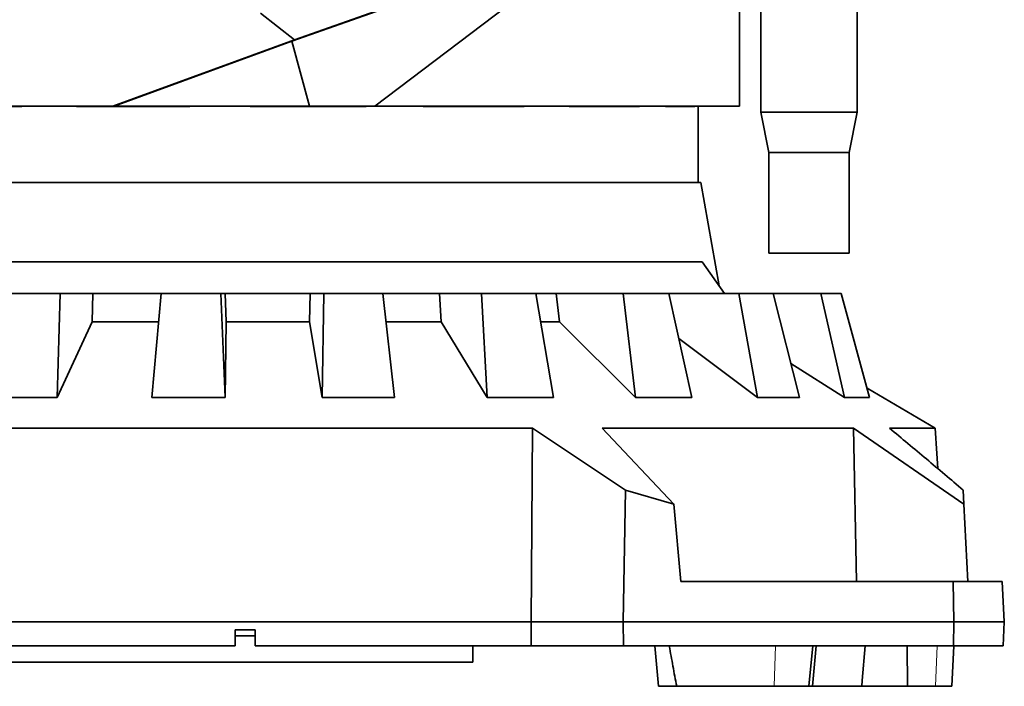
# Model space of a CAD drawing. Header units: millimetres. Extents: x 0 to 11920, y 0 to 8400.
# Tile 15 of 66: x 2032 to 2521, y 4910 to 5241. Entities that reach past the tile are written whole.
import ezdxf

# ---------------------------------------------------------------- set-up
doc = ezdxf.new("R2010")
doc.units = ezdxf.units.MM
doc.header["$LTSCALE"] = 20
doc.styles.add('SLDTEXTSTYLE0', font='TXT', dxfattribs={"width": 0.605})
doc.dimstyles.new('SLDDIMSTYLE1', dxfattribs={"dimtxt": 70, "dimasz": 70, "dimexe": 0, "dimexo": 0.0625, "dimgap": 17.5, "dimtad": 1, "dimdec": 0, "dimrnd": 1e-09, "dimzin": 12, "dimdsep": 46, "dimtxsty": 'SLDTEXTSTYLE0', "dimsah": 1, "dimcen": 0.09, "dimadec": 0, "dimazin": 3, "dimtfac": 1, "dimtofl": 0, "dimtmove": 0, "dimatfit": 3, "dimfxl": 1, "dimfrac": 2, "dimtolj": 1, "dimtzin": 12, "dimarcsym": 0})

# ---------------------------------------------------------------- blocks, each defined once
blk = doc.blocks.new('_D_4')
at = {"color": 7, "linetype": 'Continuous', "lineweight": 0}
for p, q in [((2254.17, 7210.65), (1276, 7210.65)), ((1306, 7210.65), (1306, 4910.26)), ((1784.57, 4910.26), (1276, 4910.26))]:
    blk.add_line(p, q, dxfattribs=at)
at = {"color": 7, "linetype": 'Continuous', "lineweight": 18}
for points in [[(1306, 7210.65), (1296, 7140.65), (1316, 7140.65)], [(1306, 4910.26), (1316, 4980.26), (1296, 4980.26)]]:
    blk.add_solid(points, dxfattribs=at)
at = {"color": 7, "linetype": 'Continuous', "lineweight": 18, "insert": (1215.76, 5953.51), "char_height": 70, "attachment_point": 1, "rotation": 90, "style": 'SLDTEXTSTYLE0'}
blk.add_mtext('2300', dxfattribs=at)

msp = doc.modelspace()

# ---------------------------------------------------------------- linework, layer by layer
at = {"color": 7, "linetype": 'Continuous', "lineweight": 35}
for p, q in [((2454.2, 5332.13), (2168.71, 5231.11)), ((2323.6, 5285.69), (2167.38, 5230.4)), ((2208.59, 5198.26), (2323.6, 5285.69)), ((2389.67, 5271.26), (2389.67, 5198.26)), ((2400.17, 5262.52), (2400.17, 5195.26)), ((2448.17, 5195.26), (2448.17, 5262.52)), ((2151.77, 5244.42), (2168.71, 5231.11)), ((2168.71, 5231.11), (2078.46, 5198.26)), ((2167.38, 5230.4), (2079.05, 5198.26)), ((2176.05, 5198.26), (2167.38, 5230.4)), ((2078.46, 5198.26), (1979, 5198.26)), ((2033.31, 5198.07), (1986.82, 5198.07)), ((2033.31, 5198.07), (2033.31, 5198.26)), ((2060.34, 5198.07), (2060.34, 5198.26)), ((2060.47, 5198.26), (2060.34, 5198.07)), ((2116.68, 5198.07), (2060.34, 5198.07)), ((2079.05, 5198.26), (2078.46, 5198.26)), ((2079.05, 5198.26), (2176.05, 5198.26)), ((2116.68, 5198.07), (2116.64, 5198.26)), ((2116.68, 5198.07), (2116.68, 5198.26)), ((2146.63, 5198.07), (2146.63, 5198.26)), ((2146.69, 5198.26), (2146.63, 5198.07)), ((2204.23, 5198.07), (2146.63, 5198.07)), ((2176.05, 5198.26), (2208.59, 5198.26)), ((2204.23, 5198.07), (2204.12, 5198.26)), ((2204.23, 5198.07), (2204.23, 5198.26)), ((2389.67, 5198.26), (2208.59, 5198.26)), ((2232.54, 5198.07), (2232.54, 5198.26)), ((2282.64, 5198.07), (2232.54, 5198.07)), ((2282.64, 5198.07), (2282.64, 5198.26)), ((2305, 5198.07), (2305, 5198.26)), ((2339.96, 5198.07), (2305, 5198.07)), ((2339.96, 5198.07), (2339.96, 5198.26)), ((2352.97, 5198.07), (2352.97, 5198.26)), ((2367.48, 5198.07), (2352.97, 5198.07)), ((2367.48, 5198.07), (2367.48, 5198.26)), ((2369.17, 5160.26), (2369.17, 5198.26)), ((2400.17, 5195.26), (2404.17, 5175.26)), ((2448.17, 5195.26), (2400.17, 5195.26)), ((2444.17, 5175.26), (2448.17, 5195.26)), ((2404.17, 5175.26), (2404.17, 5125.26)), ((2444.17, 5175.26), (2404.17, 5175.26)), ((2444.17, 5125.26), (2444.17, 5175.26)), ((1917.86, 5160.26), (2370.47, 5160.26)), ((2379.5, 5109.05), (2370.47, 5160.26)), ((2444.17, 5125.26), (2404.17, 5125.26)), ((1912.88, 5121.01), (2371.1, 5121.01)), ((2371.1, 5121.01), (2382.16, 5105.26)), ((2052.24, 5105.26), (2024.28, 5105.26)), ((2050.72, 5053.65), (2052.24, 5105.26)), ((2052.24, 5105.26), (2068.55, 5105.26)), ((2068.13, 5091.22), (2068.55, 5105.26)), ((2068.55, 5105.26), (2102.34, 5105.26)), ((2102.36, 5105.26), (2097.82, 5053.65)), ((2131.99, 5105.26), (2102.36, 5105.26)), ((2134.15, 5053.65), (2131.99, 5105.26)), ((2131.99, 5105.26), (2134.15, 5105.26)), ((2134.74, 5091.22), (2134.15, 5105.26)), ((2134.15, 5105.26), (2176.35, 5105.26)), ((2176.09, 5091.22), (2176.35, 5105.26)), ((2176.35, 5105.26), (2183.29, 5105.26)), ((2183.29, 5105.26), (2182.35, 5053.65)), ((2212.58, 5105.26), (2183.29, 5105.26)), ((2218.27, 5053.65), (2212.58, 5105.26)), ((2212.58, 5105.26), (2240.72, 5105.26)), ((2241.46, 5091.22), (2240.72, 5105.26)), ((2240.72, 5105.26), (2261.55, 5105.26)), ((2261.55, 5105.26), (2264.27, 5053.65)), ((2288.51, 5105.26), (2261.55, 5105.26)), ((2297.33, 5053.65), (2288.51, 5105.26)), ((2288.6, 5105.26), (2298.52, 5105.26)), ((2300.21, 5091.22), (2298.52, 5105.26)), ((2298.52, 5105.26), (2331.81, 5105.26)), ((2331.81, 5105.26), (2338.02, 5053.65)), ((2354.59, 5105.26), (2331.81, 5105.26)), ((2365.96, 5053.65), (2354.59, 5105.26)), ((2354.59, 5105.26), (2389.28, 5105.26)), ((2389.28, 5105.26), (2398.55, 5053.65)), ((2406.34, 5105.26), (2389.28, 5105.26)), ((2419.47, 5053.65), (2406.34, 5105.26)), ((2406.34, 5105.26), (2430.05, 5105.26)), ((2430.05, 5105.26), (2441.74, 5053.65)), ((2440.22, 5105.26), (2430.05, 5105.26)), ((2454.22, 5053.65), (2440.22, 5105.26)), ((2068.13, 5091.22), (2050.72, 5053.65)), ((2101.1, 5091.22), (2068.13, 5091.22)), ((2134.74, 5091.22), (2134.15, 5053.65)), ((2176.09, 5091.22), (2134.74, 5091.22)), ((2182.35, 5053.65), (2176.09, 5091.22)), ((2241.46, 5091.22), (2214.18, 5091.22)), ((2264.27, 5053.65), (2241.46, 5091.22)), ((2300.21, 5091.22), (2291, 5091.22)), ((2338.02, 5053.65), (2300.21, 5091.22)), ((2398.55, 5053.65), (2359.53, 5082.83)), ((2441.74, 5053.65), (2415.18, 5070.49)), ((2453, 5058.15), (2486.79, 5038.35)), ((2016.45, 5053.65), (2050.72, 5053.65)), ((2097.82, 5053.65), (2134.15, 5053.65)), ((2182.35, 5053.65), (2218.27, 5053.65)), ((2264.27, 5053.65), (2297.33, 5053.65)), ((2338.02, 5053.65), (2365.96, 5053.65)), ((2398.55, 5053.65), (2419.47, 5053.65)), ((2441.74, 5053.65), (2454.22, 5053.65)), ((2001.5, 5038.35), (2286.83, 5038.35)), ((2286.83, 5038.35), (2333.04, 5007.65)), ((2321.45, 5038.35), (2446.33, 5038.35)), ((2356.96, 5000.69), (2321.45, 5038.35)), ((2446.33, 5038.35), (2501.1, 5000.69)), ((2446.33, 5038.35), (2447.7, 4962.26)), ((2464.14, 5038.35), (2486.79, 5038.35)), ((2333.04, 5007.65), (2331.9, 4942.26)), ((2333.04, 5007.65), (2356.96, 5000.69)), ((2501.1, 5000.69), (2500.74, 5007.65)), ((2356.96, 5000.69), (2360.54, 4962.26)), ((2501.1, 5000.69), (2503.12, 4962.26)), ((2360.54, 4962.26), (2495.73, 4962.26)), ((2496.17, 4942.26), (2495.73, 4962.26)), ((2495.73, 4962.26), (2520.12, 4962.26)), ((2520.12, 4962.26), (2521.17, 4942.26)), ((2002.17, 4942.26), (2286.17, 4942.26)), ((2286.17, 4942.26), (2286.25, 4930.26)), ((2286.17, 4942.26), (2331.9, 4942.26)), ((2331.9, 4942.26), (2332.11, 4930.26)), ((2331.9, 4942.26), (2496.17, 4942.26)), ((2495.9, 4930.26), (2496.17, 4942.26)), ((2521.17, 4942.26), (2496.17, 4942.26)), ((2521.17, 4942.26), (2520.54, 4930.26)), ((2139.17, 4938.26), (2149.17, 4938.26)), ((2139.17, 4938.26), (2139.17, 4930.26)), ((2149.17, 4935.26), (2139.17, 4935.26)), ((2149.17, 4930.26), (2149.17, 4938.26)), ((2002.08, 4930.26), (2139.17, 4930.26)), ((2149.17, 4930.26), (2286.25, 4930.26)), ((2257.17, 4930.26), (2257.17, 4922.16)), ((2332.11, 4930.26), (2286.25, 4930.26)), ((2495.9, 4930.26), (2332.11, 4930.26)), ((2347.67, 4930.26), (2349.42, 4910.26)), ((2424.11, 4910.26), (2426.02, 4930.26)), ((2425.92, 4910.26), (2427.67, 4930.26)), ((2450.58, 4913.2), (2452.02, 4930.26)), ((2472.87, 4930.26), (2473.12, 4910.26)), ((2495.07, 4910.26), (2496.11, 4930.26)), ((2520.54, 4930.26), (2495.9, 4930.26)), ((2257.17, 4922.16), (1939.95, 4922.16)), ((2358.46, 4910.26), (2349.42, 4910.26)), ((2358.46, 4910.26), (2406.89, 4910.26)), ((2406.89, 4910.26), (2424.11, 4910.26)), ((2425.92, 4910.26), (2424.11, 4910.26)), ((2450.34, 4910.26), (2425.92, 4910.26)), ((2450.34, 4910.26), (2450.6, 4913.2)), ((2473.12, 4910.26), (2450.34, 4910.26)), ((2473.12, 4910.26), (2487.03, 4910.26)), ((2487.03, 4910.26), (2495.07, 4910.26))]:
    msp.add_line(p, q, dxfattribs=at)
at = {"color": 8, "linetype": 'Continuous', "lineweight": 18}
for p, q in [((2406.89, 4910.26), (2407.53, 4930.26)), ((2487.03, 4910.26), (2487.86, 4930.26))]:
    msp.add_line(p, q, dxfattribs=at)
at = {"color": 7, "linetype": 'Continuous', "lineweight": 35, "flags": 128}
msp.add_lwpolyline([(2286.83, 5038.35), (2286.5, 4990.21), (2286.17, 4942.26)], dxfattribs=at)
at = {"color": 7, "linetype": 'Continuous', "lineweight": 35}
msp.add_ellipse((2217.06, 1401.58), major_axis=(-122.25, 6182.86), ratio=0.068233, start_param=5.335875, end_param=5.339873, dxfattribs=at)
for points, knots in [([(2500.74, 5007.65), (2494.65, 5012.81), (2482.48, 5023.15), (2470.25, 5033.28), (2464.14, 5038.35)], [0, 0, 0, 0, 0.499989, 1, 1, 1, 1]), ([(2354.76, 4930.26), (2355.37, 4926.92), (2356.58, 4920.26), (2357.83, 4913.59), (2358.46, 4910.26)], [0, 0, 0, 0, 0.499966, 1, 1, 1, 1])]:
    msp.add_open_spline(points, degree=3, knots=knots, dxfattribs=at)

# ---------------------------------------------------------------- dimensions: what is measured, and where the dimension line sits
at = {"color": 7, "linetype": 'Continuous', "lineweight": 18}
dim = msp.add_linear_dim(base=(1306, 4910.26), p1=(2258.17, 7210.65), p2=(1788.57, 4910.26), angle=90, dimstyle='SLDDIMSTYLE1', dxfattribs=at)
dim.commit()
dim.dimension.update_dxf_attribs({"geometry": '_D_4', "text_midpoint": (1306, 6060.45), "dimtype": 160})

doc.saveas('drawing.dxf')
